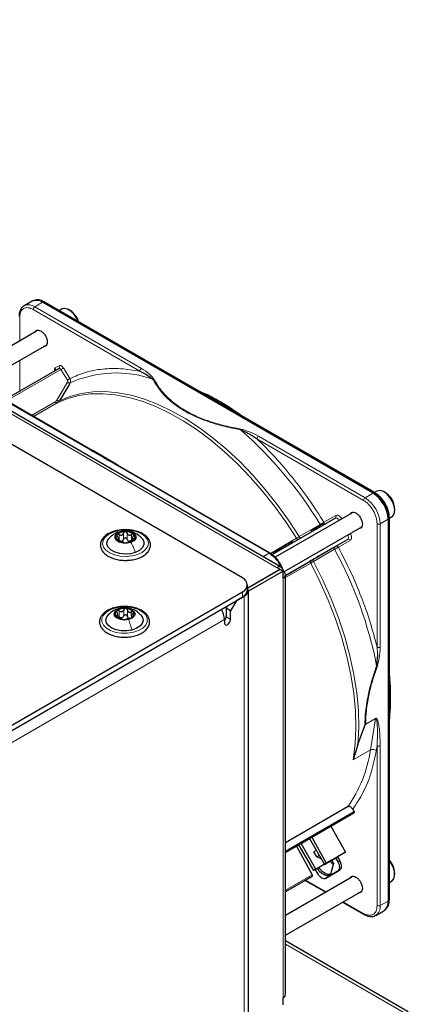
# Paper-space layout 'Blatt2' of a CAD drawing. Header units: millimetres. Extents: x 5 to 418, y 2 to 292.
# Tile 86 of 87: x 308 to 327, y 210 to 257. Entities that reach past the tile are written whole.
import ezdxf

# ---------------------------------------------------------------- set-up
doc = ezdxf.new("R2010")
doc.units = ezdxf.units.MM

psp = doc.layouts.new('Blatt2')

# ---------------------------------------------------------------- linework, layer by layer
at = {"color": 7, "linetype": 'Continuous', "lineweight": 25}
for p, q in [((318.915, 230.506), (273.377, 256.794)), ((320.741, 231.007), (285.244, 251.499)), ((308.997, 243.537), (308.621, 243.319)), ((309.084, 243.577), (309.029, 243.553)), ((325.068, 234.498), (309.497, 243.487)), ((325.146, 234.524), (309.576, 243.513)), ((308.621, 243.319), (308.638, 243.329)), ((310.391, 243.162), (310.287, 243.102)), ((310.797, 243.094), (310.741, 243.127)), ((309.211, 242.134), (305.654, 240.081)), ((306.454, 239.619), (309.687, 241.485)), ((311.833, 236.513), (304.646, 240.662)), ((307.703, 238.897), (310.258, 240.372)), ((310.757, 239.636), (310.305, 238.882)), ((313.036, 235.818), (311.826, 236.517)), ((320.217, 231.673), (313.029, 235.823)), ((325.24, 234.589), (325.136, 234.53)), ((325.646, 234.522), (325.59, 234.555)), ((326.085, 233.697), (326.085, 233.763)), ((320.314, 231.607), (323.285, 233.322)), ((324.06, 233.562), (320.458, 231.482)), ((325.775, 233.274), (325.775, 215.293)), ((325.834, 233.33), (325.827, 233.444)), ((325.836, 233.317), (325.94, 233.377)), ((325.836, 215.348), (325.836, 233.328)), ((320.867, 230.795), (324.536, 232.913)), ((322.265, 232.803), (322.151, 232.737)), ((322.359, 232.857), (322.265, 232.803)), ((322.265, 232.803), (322.295, 232.751)), ((322.462, 232.916), (322.359, 232.857)), ((322.389, 232.805), (322.359, 232.857)), ((322.73, 233.002), (322.7, 233.054)), ((313.075, 232.253), (313.075, 232.357)), ((313.723, 232.374), (313.723, 232.256)), ((322.181, 232.685), (322.151, 232.737)), ((323.312, 231.998), (323.865, 232.317)), ((320.612, 231.848), (320.582, 231.831)), ((320.612, 231.779), (320.582, 231.831)), ((320.641, 231.865), (320.612, 231.848)), ((320.642, 231.796), (320.612, 231.848)), ((320.656, 231.874), (320.64, 231.903)), ((320.691, 231.894), (320.641, 231.865)), ((320.671, 231.813), (320.641, 231.865)), ((320.938, 232.037), (320.691, 231.894)), ((320.721, 231.842), (320.691, 231.894)), ((321.088, 232.123), (320.938, 232.037)), ((320.968, 231.985), (320.938, 232.037)), ((321.159, 232.164), (321.088, 232.123)), ((321.118, 232.071), (321.088, 232.123)), ((321.257, 232.22), (321.159, 232.164)), ((321.189, 232.112), (321.159, 232.164)), ((321.287, 232.168), (321.257, 232.22)), ((322.232, 231.374), (323.224, 231.948)), ((320.339, 231.729), (320.386, 231.649)), ((320.491, 231.709), (320.461, 231.761)), ((319.164, 230.045), (320.668, 230.914)), ((320.682, 230.905), (319.17, 230.032)), ((320.668, 230.914), (320.541, 230.987)), ((320.668, 230.897), (320.668, 230.914)), ((320.682, 230.905), (320.824, 230.824)), ((320.941, 230.629), (322.132, 231.317)), ((320.824, 230.824), (319.19, 229.881)), ((320.824, 230.497), (320.824, 230.824)), ((320.941, 210.9), (320.941, 230.66)), ((319.149, 229.934), (319.149, 230.179)), ((296.301, 216.798), (318.915, 229.852)), ((296.301, 216.553), (318.915, 229.607)), ((318.985, 229.648), (318.632, 229.444)), ((319.19, 182.575), (319.19, 229.934)), ((318.137, 229.077), (318.208, 229.199)), ((318.349, 228.954), (318.137, 229.077)), ((318.137, 229.077), (318.137, 228.668)), ((318.632, 229.444), (318.349, 228.954)), ((313.037, 228.649), (313.037, 228.785)), ((313.677, 228.714), (313.677, 228.629)), ((318.349, 228.546), (318.349, 228.954)), ((318.066, 228.546), (318.066, 228.383)), ((325.273, 226.879), (325.236, 226.369)), ((324.353, 222.669), (324.686, 223.563)), ((324.72, 223.623), (324.707, 223.602)), ((324.353, 222.669), (324.127, 221.939)), ((323.869, 219.722), (320.941, 218.032)), ((323.081, 218.816), (324.167, 219.443)), ((324.169, 219.51), (324.11, 219.62)), ((322.176, 218.293), (323.081, 218.816)), ((323.081, 218.816), (323.769, 217.596)), ((321.456, 217.877), (321.566, 217.941)), ((321.566, 217.941), (321.671, 218.002)), ((322.278, 216.736), (321.566, 217.941)), ((321.671, 218.002), (322.071, 218.233)), ((322.371, 216.789), (321.671, 218.002)), ((322.071, 218.233), (322.176, 218.293)), ((322.071, 218.233), (322.771, 217.02)), ((322.176, 218.293), (322.863, 217.074)), ((320.941, 217.58), (321.456, 217.877)), ((321.456, 217.877), (322.2, 216.526)), ((322.391, 217.678), (322.274, 217.611)), ((322.414, 217.368), (322.274, 217.611)), ((322.863, 217.074), (323.769, 217.596)), ((323.769, 217.596), (323.389, 217.377)), ((323.107, 217.214), (322.278, 216.736)), ((322.993, 217.148), (322.371, 216.789)), ((322.531, 217.436), (322.414, 217.368)), ((322.414, 217.368), (322.614, 217.292)), ((322.771, 217.02), (323.393, 217.379)), ((322.863, 217.074), (322.771, 217.02)), ((323.393, 217.379), (322.993, 217.148)), ((322.993, 217.148), (322.993, 217.148)), ((323.198, 217.062), (323.094, 216.668)), ((323.313, 217.333), (323.107, 217.214)), ((323.107, 217.214), (323.198, 217.062)), ((323.313, 217.333), (323.389, 217.377)), ((323.419, 217.14), (323.313, 217.333)), ((323.389, 217.377), (323.494, 217.183)), ((322.371, 216.789), (322.278, 216.736)), ((322.336, 216.769), (322.454, 216.582)), ((322.845, 216.37), (323.411, 216.697)), ((323.484, 216.739), (322.918, 216.412)), ((323.411, 216.697), (323.484, 216.739)), ((326.085, 216.55), (326.085, 216.615)), ((324.06, 216.415), (320.941, 214.614)), ((322.085, 216.393), (320.941, 215.733)), ((321.865, 216.266), (322.834, 215.707)), ((322.085, 216.393), (322.199, 216.459)), ((322.918, 216.412), (322.845, 216.37)), ((325.836, 216.17), (325.94, 216.229)), ((320.941, 213.69), (324.536, 215.765)), ((323.634, 215.245), (324.642, 214.663)), ((325.192, 214.618), (325.568, 214.836)), ((325.598, 214.855), (325.646, 214.89)), ((324.64, 214.664), (324.642, 214.663)), ((326.728, 210.076), (320.941, 213.417)), ((320.824, 210.41), (320.824, 210.737))]:
    psp.add_line(p, q, dxfattribs=at)
at = {"color": 7, "linetype": 'Continuous', "lineweight": 18}
for p, q in [((320.541, 230.987), (285.044, 251.479)), ((309.121, 243.27), (309.497, 243.487)), ((309.497, 243.487), (309.549, 243.512)), ((309.549, 243.512), (325.12, 234.523)), ((314.077, 240.245), (309.051, 243.147)), ((314.148, 240.368), (309.121, 243.27)), ((308.414, 242.78), (308.414, 241.674)), ((304.596, 240.657), (311.783, 236.508)), ((308.414, 240.75), (308.414, 239.308)), ((310.355, 240.319), (307.798, 238.843)), ((310.093, 240.393), (310.278, 240.5)), ((310.663, 239.821), (310.355, 240.319)), ((310.473, 240.393), (310.781, 239.896)), ((310.165, 238.878), (310.669, 239.719)), ((310.789, 239.689), (310.757, 239.636)), ((308.977, 238.162), (310.092, 238.806)), ((310.305, 238.882), (310.285, 238.848)), ((310.188, 238.752), (309.071, 238.107)), ((324.621, 234.159), (319.594, 237.061)), ((324.692, 234.281), (319.665, 237.183)), ((312.979, 235.818), (320.166, 231.669)), ((325.068, 234.498), (324.692, 234.281)), ((325.12, 234.523), (325.068, 234.498)), ((322.753, 233.13), (323.306, 233.45)), ((325.775, 233.274), (325.399, 233.056)), ((325.822, 233.306), (325.775, 233.274)), ((325.816, 233.421), (325.822, 233.306)), ((325.822, 233.306), (325.822, 215.326)), ((321.587, 232.451), (322.58, 233.025)), ((322.492, 232.864), (322.462, 232.916)), ((322.615, 232.935), (322.585, 232.987)), ((325.257, 227.252), (325.257, 233.056)), ((325.399, 233.056), (325.399, 227.252)), ((313.029, 232.278), (313.029, 232.324)), ((313.048, 232.651), (313.139, 232.667)), ((313.105, 232.259), (313.105, 232.545)), ((313.3, 232.329), (313.3, 232.614)), ((313.475, 232.332), (313.475, 232.617)), ((313.677, 232.269), (313.677, 232.555)), ((313.776, 232.29), (313.776, 232.337)), ((320.226, 231.665), (321.455, 232.374)), ((323.865, 232.317), (320.941, 230.63)), ((323.255, 231.856), (322.262, 231.283)), ((323.986, 232.272), (323.433, 231.952)), ((320.166, 231.669), (319.88, 231.504)), ((320.406, 231.66), (320.377, 231.712)), ((320.507, 231.718), (320.477, 231.77)), ((320.565, 231.752), (320.535, 231.804)), ((322.13, 231.207), (320.941, 230.52)), ((320.824, 210.737), (320.824, 230.497)), ((318.915, 229.607), (318.915, 229.852)), ((318.981, 229.651), (318.985, 229.648)), ((318.985, 229.648), (318.985, 182.289)), ((313.117, 229.064), (313.166, 229.071)), ((312.972, 228.702), (312.972, 228.742)), ((313.107, 228.667), (313.107, 228.953)), ((313.319, 228.718), (313.319, 229.004)), ((313.492, 228.705), (313.492, 228.991)), ((313.675, 228.719), (313.675, 228.911)), ((313.713, 228.661), (313.713, 228.686)), ((318.137, 228.668), (318.349, 228.546)), ((318.066, 228.546), (295.736, 215.655)), ((324.707, 223.602), (325.186, 223.879)), ((324.72, 223.623), (325.187, 223.892)), ((325.186, 223.879), (324.939, 222.408)), ((325.187, 223.892), (325.186, 223.879)), ((325.257, 222.604), (325.22, 222.381)), ((325.257, 215.076), (325.257, 222.604)), ((325.399, 215.076), (325.399, 222.604)), ((324.939, 222.408), (324.127, 221.939)), ((324.169, 219.51), (320.941, 217.646)), ((324.167, 219.443), (320.941, 217.581)), ((323.419, 217.14), (323.494, 217.183)), ((320.941, 215.8), (322.2, 216.526)), ((320.941, 215.733), (322.199, 216.459)), ((321.894, 216.283), (322.863, 215.724)), ((323.663, 215.262), (324.621, 214.709)), ((325.399, 215.076), (325.775, 215.293)), ((325.775, 215.293), (325.822, 215.326)), ((326.485, 210.055), (320.941, 213.255))]:
    psp.add_line(p, q, dxfattribs=at)
at = {"color": 7, "linetype": 'Continuous', "lineweight": 25, "flags": 128}
for points in [[(311.17, 242.592), (311.112, 242.719), (310.985, 242.911), (310.832, 243.064), (310.669, 243.162), (310.514, 243.194), (310.391, 243.162)], [(325.94, 233.377), (325.978, 233.405), (326.057, 233.524), (326.085, 233.693), (326.059, 233.894), (325.983, 234.104), (325.863, 234.301), (325.715, 234.464), (325.552, 234.575), (325.394, 234.621), (325.257, 234.598), (325.24, 234.589)], [(325.836, 233.33), (325.836, 233.33), (325.836, 233.328)], [(313.862, 231.706), (313.633, 231.649), (313.384, 231.63), (313.137, 231.653), (312.911, 231.716), (312.725, 231.812), (312.593, 231.935), (312.526, 232.075), (312.53, 232.219), (312.605, 232.357), (312.645, 232.4)], [(313.66, 232.181), (313.479, 232.142), (313.286, 232.146), (313.11, 232.192), (312.978, 232.274), (312.911, 232.378), (312.917, 232.49), (312.997, 232.591), (313.139, 232.667)], [(313.139, 232.667), (313.32, 232.706), (313.513, 232.702), (313.688, 232.656), (313.82, 232.575), (313.888, 232.47), (313.881, 232.359), (313.801, 232.257), (313.66, 232.181)], [(314.167, 232.387), (314.206, 232.342), (314.272, 232.202), (314.268, 232.058), (314.193, 231.92), (314.055, 231.799), (313.862, 231.706)], [(313.547, 228.544), (313.358, 228.522), (313.169, 228.543), (313.008, 228.605), (312.9, 228.698), (312.862, 228.807), (312.899, 228.916), (313.006, 229.009), (313.166, 229.071)], [(313.166, 229.071), (313.356, 229.093), (313.545, 229.072), (313.706, 229.01), (313.814, 228.917), (313.852, 228.808), (313.815, 228.699), (313.708, 228.606), (313.547, 228.544)], [(313.696, 228.053), (313.453, 228.017), (313.203, 228.022), (312.965, 228.067), (312.759, 228.149), (312.601, 228.261), (312.505, 228.395), (312.477, 228.539), (312.521, 228.681), (312.594, 228.775)], [(314.12, 228.775), (314.209, 228.649), (314.236, 228.505), (314.192, 228.362), (314.081, 228.233), (313.911, 228.127), (313.696, 228.053)], [(318.066, 228.383), (318.077, 228.326), (318.108, 228.291), (318.153, 228.282), (318.208, 228.301), (318.262, 228.345), (318.308, 228.407), (318.338, 228.477), (318.349, 228.546)], [(325.94, 216.229), (325.945, 216.233), (326.038, 216.334), (326.082, 216.49), (326.073, 216.683), (326.011, 216.892), (325.904, 217.096), (325.836, 217.189)], [(323.066, 216.565), (322.984, 216.54), (322.839, 216.567), (322.686, 216.667), (322.548, 216.825), (322.517, 216.874)]]:
    psp.add_lwpolyline(points, dxfattribs=at)
at = {"color": 7, "linetype": 'Continuous', "lineweight": 18, "flags": 128}
for points in [[(310.355, 240.319), (310.344, 240.334), (310.332, 240.348), (310.319, 240.36), (310.306, 240.368), (310.292, 240.374), (310.28, 240.377), (310.268, 240.376), (310.258, 240.372)], [(310.285, 238.848), (310.78, 239.053), (311.306, 239.194), (311.861, 239.27), (312.441, 239.28), (313.042, 239.225), (313.662, 239.106), (314.295, 238.921), (314.938, 238.674), (315.588, 238.364), (316.241, 237.995), (316.892, 237.568), (317.537, 237.086), (318.174, 236.552), (318.797, 235.969), (319.403, 235.34), (319.988, 234.67), (320.55, 233.962), (321.084, 233.221), (321.587, 232.451)], [(321.455, 232.374), (320.953, 233.142), (320.421, 233.881), (319.861, 234.586), (319.277, 235.254), (318.673, 235.881), (318.052, 236.462), (317.418, 236.995), (316.774, 237.475), (316.125, 237.901), (315.475, 238.269), (314.827, 238.577), (314.185, 238.824), (313.554, 239.008), (312.937, 239.128), (312.337, 239.182), (311.759, 239.172), (311.206, 239.096), (310.681, 238.956), (310.188, 238.752)], [(323.474, 233.224), (323.458, 233.246), (323.434, 233.274), (323.408, 233.297), (323.381, 233.314), (323.355, 233.326), (323.329, 233.331), (323.306, 233.33), (323.285, 233.322)], [(312.831, 232.668), (313.088, 232.735), (313.366, 232.762), (313.647, 232.745), (313.91, 232.688), (314.139, 232.593), (314.318, 232.467), (314.433, 232.318), (314.479, 232.158), (314.451, 231.996), (314.351, 231.843), (314.186, 231.711), (313.968, 231.608), (313.711, 231.541), (313.432, 231.515), (313.152, 231.531), (312.888, 231.589), (312.659, 231.684), (312.481, 231.81), (312.365, 231.959), (312.32, 232.119), (312.348, 232.281), (312.448, 232.433), (312.612, 232.565), (312.831, 232.668)], [(323.865, 232.317), (323.882, 232.331), (323.895, 232.351), (323.903, 232.376), (323.906, 232.405), (323.905, 232.437), (323.898, 232.471), (323.886, 232.505), (323.874, 232.531)], [(324.127, 221.939), (324.218, 222.672), (324.254, 223.444), (324.233, 224.25), (324.155, 225.083), (324.022, 225.938), (323.834, 226.809), (323.593, 227.691), (323.3, 228.578), (322.956, 229.464), (322.565, 230.342), (322.13, 231.207)], [(322.262, 231.283), (322.702, 230.409), (323.097, 229.522), (323.443, 228.627), (323.738, 227.732), (323.98, 226.841), (324.168, 225.961), (324.3, 225.098), (324.375, 224.258), (324.393, 223.447), (324.353, 222.669)], [(312.941, 229.097), (313.213, 229.14), (313.495, 229.14), (313.768, 229.098), (314.012, 229.017), (314.212, 228.902), (314.354, 228.762), (314.427, 228.605), (314.428, 228.442), (314.356, 228.284), (314.215, 228.143), (314.016, 228.028), (313.773, 227.946), (313.5, 227.904), (313.218, 227.903), (312.946, 227.945), (312.701, 228.026), (312.502, 228.141), (312.36, 228.282), (312.286, 228.439), (312.286, 228.602), (312.358, 228.759), (312.498, 228.9), (312.697, 229.015), (312.941, 229.097)]]:
    psp.add_lwpolyline(points, dxfattribs=at)
at = {"color": 7, "linetype": 'Continuous', "lineweight": 25}
for centre, radius, start, end in [((309.205, 243.078), 0.503, 54.3824, 114.3071), ((309.253, 243.091), 0.514, 54.844, 109.1737), ((309.563, 243.488), 0.0279, 64.1059, 120.3461), ((310.268, 242.279), 0.972, 17.9984, 57.0027), ((324.24, 233.204), 1.537, 2.6055, 57.3945), ((324.279, 233.221), 1.55, 7.4229, 57.1417), ((325.13, 234.501), 0.0281, 357.4371, 55.9531), ((325.148, 233.728), 0.937, 2.1074, 57.8873), ((313.123, 232.423), 0.173, 134.1863, 231.9102), ((313.365, 232.137), 0.548, 87.8913, 131.4412), ((313.376, 232.746), 0.583, 231.9083, 273.6399), ((313.422, 232.102), 0.583, 51.9083, 93.6399), ((313.433, 232.712), 0.548, 267.8913, 311.4412), ((313.675, 232.425), 0.173, 314.1863, 51.9102), ((313.161, 232.428), 0.199, 281.5369, 297.7956), ((313.616, 232.449), 0.213, 244.9839, 260.5643), ((320.651, 230.852), 0.175, 350.786, 129.2033), ((318.791, 230.179), 0.349, 290.7834, 69.2166), ((320.762, 230.66), 0.175, 290.7834, 69.2166), ((318.88, 229.932), 0.302, 290.3079, 27.3737), ((318.749, 229.974), 0.402, 294.3747, 354.3052), ((313.347, 228.435), 0.634, 83.846, 123.2267), ((313.412, 228.575), 0.49, 42.6923, 89.7353), ((313.087, 228.81), 0.178, 119.6383, 215.1305), ((313.301, 229.04), 0.49, 222.6923, 269.7353), ((313.177, 228.862), 0.232, 276.183, 290.8897), ((313.367, 229.18), 0.634, 263.846, 303.2267), ((313.626, 228.775), 0.178, 237.4296, 254.998), ((313.626, 228.805), 0.178, 299.6383, 35.1305), ((317.045, 228.508), 1.021, 2.1236, 30.9778), ((317.827, 228.684), 0.311, 320.4485, 357.1401), ((325.118, 216.566), 0.968, 2.9061, 42.0997), ((325.299, 215.233), 0.48, 304.0564, 7.2558), ((325.31, 215.28), 0.514, 310.8243, 5.1593), ((325.808, 215.35), 0.0279, 299.6454, 355.8931), ((320.741, 210.92), 0.201, 294.3747, 354.3052)]:
    psp.add_arc(centre, radius, start, end, dxfattribs=at)
at = {"color": 7, "linetype": 'Continuous', "lineweight": 18}
for centre, radius, start, end in [((308.826, 242.853), 0.511, 54.6299, 111.5164), ((309.204, 243.14), 0.154, 122.6055, 177.3945), ((310.017, 240.34), 0.0926, 307.8335, 35.0766), ((310.203, 240.446), 0.0922, 306.3512, 35.1851), ((309.432, 241.918), 1.846, 299.9888, 304.3156), ((314.231, 240.238), 0.154, 122.6055, 177.3945), ((312.964, 234.888), 5.271, 70.957, 114.3749), ((306.102, 222.942), 19.319, 31.4621, 48.8282), ((319.748, 237.054), 0.154, 122.6055, 177.3945), ((324.775, 234.152), 0.154, 122.6055, 177.3945), ((323.864, 232.987), 1.537, 2.6055, 57.3945), ((325.134, 234.499), 0.0279, 64.1059, 120.3461), ((323.23, 233.396), 0.0922, 306.3512, 35.1851), ((325.808, 233.33), 0.0279, 299.6454, 355.8931), ((325.328, 233.193), 0.154, 242.6097, 297.3903), ((323.902, 232.233), 0.0922, 24.8163, 113.6431), ((306.282, 222.626), 19.32, 11.1727, 28.5377), ((318.827, 223.287), 6.175, 324.7369, 351.8127), ((325.058, 222.166), 0.269, 52.8719, 116.0918), ((324.672, 214.704), 0.0509, 174.5815, 232.0182), ((324.912, 215.022), 0.49, 303.8713, 6.4024), ((325.328, 215.213), 0.154, 242.6097, 297.3903)]:
    psp.add_arc(centre, radius, start, end, dxfattribs=at)
at = {"color": 7, "linetype": 'Continuous', "lineweight": 25}
for points, knots in [([(308.644, 243.325), (308.614, 243.31), (308.54, 243.272), (308.457, 243.161), (308.403, 243.015), (308.382, 242.898), (308.387, 242.83), (308.387, 242.82)], [0, 0, 0, 0, 0.178353, 0.449155, 0.712576, 0.95398, 1, 1, 1, 1]), ([(309.136, 242.091), (309.154, 242.117), (309.191, 242.172), (309.292, 242.191), (309.372, 242.156), (309.411, 242.139)], [0, 0, 0, 0, 0.314168, 0.657084, 1, 1, 1, 1]), ([(309.411, 242.139), (309.451, 242.111), (309.531, 242.054), (309.632, 241.915), (309.699, 241.76), (309.723, 241.607), (309.699, 241.485), (309.635, 241.405), (309.568, 241.4), (309.536, 241.398)], [0, 0, 0, 0, 0.1445731, 0.2891463, 0.4337194, 0.5782925, 0.7228657, 0.8674388, 1, 1, 1, 1]), ([(310.083, 240.275), (310.083, 240.275), (310.083, 240.274), (310.077, 240.267), (310.074, 240.266), (310.073, 240.266)], [0, 0, 0, 0, 0.337931, 0.908636, 1, 1, 1, 1]), ([(314.077, 240.245), (314.202, 240.185), (314.431, 240.075), (314.605, 239.934), (314.684, 239.871)], [0, 0, 0, 0, 0.546487, 1, 1, 1, 1]), ([(318.807, 238.183), (318.621, 238.313), (318.235, 238.583), (317.643, 238.926), (317.191, 239.166), (316.942, 239.268), (316.895, 239.287)], [0, 0, 0, 0, 0.292559, 0.608996, 0.925533, 1, 1, 1, 1]), ([(310.188, 238.752), (310.206, 238.764), (310.245, 238.79), (310.271, 238.829), (310.285, 238.848)], [0, 0, 0, 0, 0.495823, 1, 1, 1, 1]), ([(318.819, 237.484), (318.858, 237.469), (318.936, 237.441), (319.06, 237.382), (319.188, 237.313), (319.312, 237.242), (319.447, 237.16), (319.537, 237.099), (319.594, 237.061)], [0, 0, 0, 0, 0.131707, 0.266427, 0.45503, 0.620819, 0.756483, 1, 1, 1, 1]), ([(325.635, 234.009), (325.59, 234.081), (325.526, 234.181), (325.416, 234.308), (325.319, 234.403), (325.223, 234.48), (325.164, 234.511), (325.146, 234.521)], [0, 0, 0, 0, 0.332055, 0.465031, 0.682019, 0.901125, 1, 1, 1, 1]), ([(325.158, 234.497), (325.242, 234.438), (325.369, 234.349), (325.523, 234.165), (325.629, 234.006), (325.714, 233.834), (325.785, 233.645), (325.797, 233.524), (325.803, 233.457)], [0, 0, 0, 0, 0.2605131, 0.4007519, 0.5439668, 0.6871816, 0.8274204, 1, 1, 1, 1]), ([(325.827, 233.444), (325.827, 233.454), (325.825, 233.511), (325.799, 233.615), (325.756, 233.758), (325.701, 233.889), (325.654, 233.974), (325.635, 234.009)], [0, 0, 0, 0, 0.057456, 0.318799, 0.541248, 0.806265, 1, 1, 1, 1]), ([(323.985, 233.518), (324.003, 233.545), (324.04, 233.6), (324.142, 233.619), (324.221, 233.584), (324.26, 233.567)], [0, 0, 0, 0, 0.314168, 0.657084, 1, 1, 1, 1]), ([(324.26, 233.567), (324.3, 233.538), (324.38, 233.482), (324.481, 233.342), (324.549, 233.187), (324.572, 233.035), (324.548, 232.912), (324.484, 232.832), (324.417, 232.828), (324.385, 232.826)], [0, 0, 0, 0, 0.144573, 0.289146, 0.433719, 0.578293, 0.722866, 0.867439, 1, 1, 1, 1]), ([(313.5, 231.337), (313.582, 231.344), (313.755, 231.358), (314, 231.425), (314.223, 231.525), (314.402, 231.658), (314.527, 231.817), (314.587, 231.993), (314.576, 232.171), (314.503, 232.334), (314.375, 232.479), (314.197, 232.602), (313.973, 232.698), (313.718, 232.76), (313.446, 232.786), (313.173, 232.772), (312.96, 232.737), (312.854, 232.697), (312.825, 232.685)], [0, 0, 0, 0, 0.060019, 0.126308, 0.192969, 0.260153, 0.327478, 0.393155, 0.45581, 0.517158, 0.579544, 0.644327, 0.710475, 0.776735, 0.842847, 0.908917, 0.975106, 1, 1, 1, 1]), ([(322.585, 232.987), (322.565, 232.976), (322.528, 232.954), (322.484, 232.929), (322.462, 232.916)], [0, 0, 0, 0, 0.520139, 1, 1, 1, 1]), ([(322.7, 233.054), (322.699, 233.053), (322.697, 233.052), (322.673, 233.038), (322.636, 233.017), (322.603, 232.997), (322.585, 232.987)], [0, 0, 0, 0, 0.2389, 0.474476, 0.723416, 1, 1, 1, 1]), ([(312.825, 232.685), (312.775, 232.669), (312.643, 232.625), (312.471, 232.518), (312.32, 232.371), (312.23, 232.201), (312.209, 232.021), (312.256, 231.851), (312.335, 231.732), (312.397, 231.671), (312.413, 231.655)], [0, 0, 0, 0, 0.092156, 0.240541, 0.390001, 0.537835, 0.679671, 0.816266, 0.952757, 1, 1, 1, 1]), ([(313.047, 232.655), (313.016, 232.643), (312.95, 232.617), (312.846, 232.56), (312.737, 232.486), (312.671, 232.424), (312.637, 232.392)], [0, 0, 0, 0, 0.215439, 0.451477, 0.711857, 1, 1, 1, 1]), ([(313.003, 232.547), (312.999, 232.541), (312.991, 232.529), (312.992, 232.504), (313.003, 232.479), (313.016, 232.464), (313.022, 232.456)], [0, 0, 0, 0, 0.2498571, 0.4994664, 0.7490114, 1, 1, 1, 1]), ([(313.105, 232.545), (313.096, 232.55), (313.077, 232.559), (313.048, 232.564), (313.021, 232.561), (313.009, 232.552), (313.003, 232.547)], [0, 0, 0, 0, 0.249807, 0.500055, 0.750309, 1, 1, 1, 1]), ([(313.029, 232.324), (313.023, 232.323), (313.011, 232.322), (313.003, 232.315), (313.003, 232.303), (313.012, 232.293), (313.017, 232.287)], [0, 0, 0, 0, 0.249852, 0.499902, 0.750115, 1, 1, 1, 1]), ([(313.017, 232.287), (313.023, 232.282), (313.036, 232.272), (313.064, 232.257), (313.094, 232.245), (313.112, 232.24), (313.122, 232.238)], [0, 0, 0, 0, 0.249991, 0.499611, 0.749127, 1, 1, 1, 1]), ([(313.029, 232.324), (313.042, 232.325), (313.062, 232.326), (313.074, 232.341), (313.077, 232.358), (313.072, 232.38), (313.057, 232.413), (313.036, 232.439), (313.022, 232.456)], [0, 0, 0, 0, 0.249201, 0.374338, 0.498932, 0.624008, 0.74976, 1, 1, 1, 1]), ([(314.163, 232.384), (314.144, 232.404), (314.079, 232.479), (313.938, 232.573), (313.748, 232.664), (313.538, 232.715), (313.31, 232.721), (313.144, 232.688), (313.058, 232.659), (313.047, 232.655)], [0, 0, 0, 0, 0.068076, 0.243215, 0.413871, 0.586454, 0.774865, 0.971864, 1, 1, 1, 1]), ([(313.105, 232.545), (313.125, 232.535), (313.156, 232.52), (313.198, 232.517), (313.229, 232.522), (313.256, 232.537), (313.285, 232.566), (313.294, 232.595), (313.3, 232.614)], [0, 0, 0, 0, 0.249168, 0.374303, 0.498903, 0.623987, 0.749746, 1, 1, 1, 1]), ([(313.3, 232.329), (313.296, 232.313), (313.288, 232.283), (313.265, 232.262), (313.254, 232.251)], [0, 0, 0, 0, 0.50155, 1, 1, 1, 1]), ([(313.385, 232.684), (313.375, 232.683), (313.354, 232.68), (313.328, 232.664), (313.308, 232.642), (313.303, 232.623), (313.3, 232.614)], [0, 0, 0, 0, 0.250033, 0.4996315, 0.7492277, 1, 1, 1, 1]), ([(313.3, 232.329), (313.303, 232.338), (313.308, 232.356), (313.327, 232.378), (313.354, 232.394), (313.385, 232.4), (313.417, 232.395), (313.444, 232.38), (313.465, 232.359), (313.472, 232.341), (313.475, 232.332)], [0, 0, 0, 0, 0.1251933, 0.2494385, 0.3742794, 0.4990244, 0.6238686, 0.7493688, 0.8744304, 1, 1, 1, 1]), ([(313.475, 232.617), (313.472, 232.626), (313.465, 232.644), (313.445, 232.666), (313.417, 232.681), (313.396, 232.683), (313.385, 232.684)], [0, 0, 0, 0, 0.249815, 0.499908, 0.75012, 1, 1, 1, 1]), ([(313.475, 232.617), (313.482, 232.598), (313.493, 232.57), (313.524, 232.542), (313.552, 232.528), (313.583, 232.524), (313.627, 232.528), (313.657, 232.544), (313.677, 232.555)], [0, 0, 0, 0, 0.2491995, 0.3743362, 0.4989302, 0.6240074, 0.7497593, 1, 1, 1, 1]), ([(313.527, 232.256), (313.515, 232.266), (313.49, 232.287), (313.48, 232.317), (313.475, 232.332)], [0, 0, 0, 0, 0.498457, 1, 1, 1, 1]), ([(313.782, 232.561), (313.775, 232.565), (313.762, 232.574), (313.734, 232.576), (313.705, 232.57), (313.686, 232.56), (313.677, 232.555)], [0, 0, 0, 0, 0.249991, 0.499611, 0.749127, 1, 1, 1, 1]), ([(313.677, 232.269), (313.686, 232.274), (313.701, 232.283), (313.717, 232.286), (313.723, 232.287)], [0, 0, 0, 0, 0.61582, 1, 1, 1, 1]), ([(313.693, 232.248), (313.703, 232.251), (313.721, 232.256), (313.751, 232.269), (313.778, 232.285), (313.79, 232.296), (313.796, 232.301)], [0, 0, 0, 0, 0.249807, 0.500055, 0.750309, 1, 1, 1, 1]), ([(313.769, 232.469), (313.756, 232.452), (313.737, 232.426), (313.725, 232.392), (313.722, 232.37), (313.727, 232.353), (313.741, 232.338), (313.762, 232.337), (313.776, 232.337)], [0, 0, 0, 0, 0.249201, 0.374338, 0.498932, 0.624008, 0.74976, 1, 1, 1, 1]), ([(313.769, 232.469), (313.775, 232.477), (313.787, 232.493), (313.796, 232.519), (313.796, 232.543), (313.787, 232.555), (313.782, 232.561)], [0, 0, 0, 0, 0.249852, 0.499902, 0.750115, 1, 1, 1, 1]), ([(313.796, 232.301), (313.8, 232.307), (313.808, 232.317), (313.806, 232.329), (313.796, 232.336), (313.783, 232.337), (313.776, 232.337)], [0, 0, 0, 0, 0.249857, 0.499466, 0.749011, 1, 1, 1, 1]), ([(313.2, 232.232), (313.184, 232.233), (313.151, 232.235), (313.121, 232.251), (313.105, 232.259)], [0, 0, 0, 0, 0.498459, 1, 1, 1, 1]), ([(313.323, 232.175), (313.316, 232.178), (313.305, 232.182), (313.274, 232.191), (313.247, 232.2), (313.215, 232.21), (313.172, 232.224), (313.142, 232.232), (313.122, 232.238)], [0, 0, 0, 0, 0.2491995, 0.3743362, 0.4989302, 0.6240074, 0.7497593, 1, 1, 1, 1]), ([(313.323, 232.175), (313.327, 232.174), (313.333, 232.171), (313.354, 232.167), (313.381, 232.165), (313.403, 232.165), (313.413, 232.165)], [0, 0, 0, 0, 0.249815, 0.499908, 0.75012, 1, 1, 1, 1]), ([(313.413, 232.165), (313.424, 232.165), (313.445, 232.166), (313.471, 232.169), (313.49, 232.174), (313.496, 232.177), (313.498, 232.178)], [0, 0, 0, 0, 0.250033, 0.499632, 0.749228, 1, 1, 1, 1]), ([(313.693, 232.248), (313.673, 232.241), (313.643, 232.232), (313.6, 232.217), (313.569, 232.206), (313.543, 232.196), (313.514, 232.186), (313.505, 232.181), (313.498, 232.178)], [0, 0, 0, 0, 0.249168, 0.374303, 0.498903, 0.623987, 0.749746, 1, 1, 1, 1]), ([(313.677, 232.269), (313.662, 232.26), (313.631, 232.243), (313.598, 232.24), (313.582, 232.239)], [0, 0, 0, 0, 0.501552, 1, 1, 1, 1]), ([(320.61, 231.847), (320.598, 231.84), (320.575, 231.827), (320.548, 231.811), (320.535, 231.804)], [0, 0, 0, 0, 0.530715, 1, 1, 1, 1]), ([(323.224, 231.948), (323.233, 231.952), (323.249, 231.962), (323.274, 231.976), (323.296, 231.989), (323.307, 231.995), (323.312, 231.998)], [0, 0, 0, 0, 0.248974, 0.501635, 0.750749, 1, 1, 1, 1]), ([(312.413, 231.655), (312.442, 231.631), (312.524, 231.56), (312.697, 231.465), (312.937, 231.382), (313.201, 231.339), (313.394, 231.325), (313.492, 231.337), (313.5, 231.337)], [0, 0, 0, 0, 0.115799, 0.331325, 0.54796, 0.764224, 0.980104, 1, 1, 1, 1]), ([(320.703, 231.162), (320.657, 231.234), (320.594, 231.334), (320.483, 231.461), (320.385, 231.556), (320.29, 231.632), (320.232, 231.662), (320.216, 231.671)], [0, 0, 0, 0, 0.335682, 0.470248, 0.690009, 0.912205, 1, 1, 1, 1]), ([(320.377, 231.712), (320.369, 231.708), (320.359, 231.702), (320.355, 231.7), (320.357, 231.701), (320.358, 231.701)], [0, 0, 0, 0, 0.511036, 0.753379, 1, 1, 1, 1]), ([(320.475, 231.769), (320.465, 231.764), (320.447, 231.753), (320.419, 231.737), (320.395, 231.723), (320.383, 231.716), (320.377, 231.712)], [0, 0, 0, 0, 0.257013, 0.493304, 0.733189, 1, 1, 1, 1]), ([(320.477, 231.77), (320.471, 231.767), (320.463, 231.762), (320.46, 231.76), (320.46, 231.761), (320.461, 231.761)], [0, 0, 0, 0, 0.520179, 0.7607323, 1, 1, 1, 1]), ([(320.535, 231.804), (320.529, 231.801), (320.518, 231.794), (320.502, 231.785), (320.488, 231.776), (320.481, 231.772), (320.477, 231.77)], [0, 0, 0, 0, 0.255127, 0.498018, 0.74194, 1, 1, 1, 1]), ([(322.132, 231.317), (322.148, 231.326), (322.179, 231.344), (322.214, 231.364), (322.232, 231.374)], [0, 0, 0, 0, 0.5, 1, 1, 1, 1]), ([(320.856, 230.799), (320.845, 230.837), (320.818, 230.927), (320.765, 231.05), (320.72, 231.131), (320.703, 231.162)], [0, 0, 0, 0, 0.306465, 0.735008, 1, 1, 1, 1]), ([(312.943, 229.114), (312.893, 229.103), (312.757, 229.074), (312.564, 228.987), (312.376, 228.86), (312.248, 228.709), (312.177, 228.542), (312.172, 228.369), (312.217, 228.234), (312.265, 228.163), (312.279, 228.142)], [0, 0, 0, 0, 0.085561, 0.233747, 0.383071, 0.533028, 0.665282, 0.805908, 0.942729, 1, 1, 1, 1]), ([(313.115, 229.071), (313.073, 229.059), (312.983, 229.034), (312.793, 228.947), (312.672, 228.842), (312.589, 228.77)], [0, 0, 0, 0, 0.226332, 0.473835, 1, 1, 1, 1]), ([(313.278, 227.72), (313.358, 227.719), (313.529, 227.716), (313.785, 227.758), (314.03, 227.835), (314.24, 227.946), (314.404, 228.087), (314.51, 228.253), (314.548, 228.431), (314.517, 228.606), (314.427, 228.763), (314.284, 228.902), (314.09, 229.018), (313.856, 229.104), (313.594, 229.156), (313.32, 229.168), (313.097, 229.154), (312.979, 229.123), (312.943, 229.114)], [0, 0, 0, 0, 0.0576769, 0.1237961, 0.1901441, 0.256923, 0.3242225, 0.3912476, 0.4559902, 0.517933, 0.5792528, 0.6423356, 0.7076591, 0.7739223, 0.8401036, 0.9061534, 0.9722131, 1, 1, 1, 1]), ([(314.113, 228.777), (314.071, 228.818), (313.978, 228.907), (313.805, 229.005), (313.606, 229.077), (313.386, 229.107), (313.219, 229.095), (313.127, 229.074), (313.113, 229.071)], [0, 0, 0, 0, 0.160005, 0.352394, 0.542596, 0.741032, 0.960297, 1, 1, 1, 1]), ([(313.414, 229.065), (313.404, 229.065), (313.383, 229.064), (313.354, 229.051), (313.331, 229.03), (313.323, 229.013), (313.319, 229.004)], [0, 0, 0, 0, 0.250033, 0.499632, 0.749228, 1, 1, 1, 1]), ([(313.492, 228.991), (313.491, 229), (313.487, 229.019), (313.47, 229.042), (313.445, 229.06), (313.425, 229.063), (313.414, 229.065)], [0, 0, 0, 0, 0.249815, 0.499908, 0.75012, 1, 1, 1, 1]), ([(312.972, 228.742), (312.965, 228.742), (312.95, 228.742), (312.937, 228.736), (312.932, 228.724), (312.938, 228.713), (312.942, 228.707)], [0, 0, 0, 0, 0.249852, 0.499902, 0.750115, 1, 1, 1, 1]), ([(312.942, 228.707), (312.947, 228.702), (312.957, 228.69), (312.982, 228.673), (313.011, 228.659), (313.03, 228.652), (313.039, 228.648)], [0, 0, 0, 0, 0.249991, 0.499611, 0.749127, 1, 1, 1, 1]), ([(312.972, 228.742), (312.987, 228.741), (313.01, 228.741), (313.028, 228.755), (313.037, 228.771), (313.037, 228.793), (313.029, 228.828), (313.012, 228.855), (313.001, 228.873)], [0, 0, 0, 0, 0.249201, 0.374338, 0.498932, 0.624008, 0.74976, 1, 1, 1, 1]), ([(312.999, 228.965), (312.994, 228.959), (312.983, 228.948), (312.979, 228.924), (312.985, 228.898), (312.996, 228.881), (313.001, 228.873)], [0, 0, 0, 0, 0.2498571, 0.4994664, 0.7490114, 1, 1, 1, 1]), ([(313.107, 228.953), (313.098, 228.959), (313.08, 228.97), (313.05, 228.978), (313.021, 228.977), (313.006, 228.969), (312.999, 228.965)], [0, 0, 0, 0, 0.249807, 0.500055, 0.750309, 1, 1, 1, 1]), ([(313.221, 228.568), (313.217, 228.571), (313.211, 228.577), (313.185, 228.588), (313.161, 228.599), (313.132, 228.612), (313.09, 228.63), (313.06, 228.641), (313.039, 228.648)], [0, 0, 0, 0, 0.249199, 0.374336, 0.49893, 0.624007, 0.749759, 1, 1, 1, 1]), ([(313.107, 228.953), (313.127, 228.941), (313.156, 228.924), (313.2, 228.917), (313.232, 228.919), (313.262, 228.931), (313.296, 228.957), (313.31, 228.985), (313.319, 229.004)], [0, 0, 0, 0, 0.249168, 0.374303, 0.498903, 0.623987, 0.749746, 1, 1, 1, 1]), ([(313.202, 228.632), (313.185, 228.634), (313.151, 228.639), (313.122, 228.658), (313.107, 228.667)], [0, 0, 0, 0, 0.4984586, 1, 1, 1, 1]), ([(313.319, 228.718), (313.312, 228.704), (313.299, 228.674), (313.273, 228.655), (313.26, 228.646)], [0, 0, 0, 0, 0.50155, 1, 1, 1, 1]), ([(313.319, 228.718), (313.323, 228.727), (313.331, 228.744), (313.354, 228.765), (313.382, 228.778), (313.414, 228.781), (313.445, 228.773), (313.47, 228.756), (313.487, 228.733), (313.491, 228.715), (313.492, 228.705)], [0, 0, 0, 0, 0.125193, 0.249438, 0.374279, 0.499024, 0.623869, 0.749369, 0.87443, 1, 1, 1, 1]), ([(313.606, 228.606), (313.587, 228.602), (313.558, 228.595), (313.514, 228.583), (313.481, 228.575), (313.452, 228.568), (313.418, 228.561), (313.404, 228.558), (313.395, 228.555)], [0, 0, 0, 0, 0.249168, 0.374303, 0.498903, 0.623987, 0.749746, 1, 1, 1, 1]), ([(313.492, 228.991), (313.497, 228.971), (313.503, 228.942), (313.528, 228.912), (313.553, 228.895), (313.582, 228.888), (313.623, 228.889), (313.654, 228.902), (313.675, 228.911)], [0, 0, 0, 0, 0.249199, 0.374336, 0.49893, 0.624007, 0.749759, 1, 1, 1, 1]), ([(313.531, 228.626), (313.521, 228.637), (313.501, 228.659), (313.495, 228.69), (313.492, 228.705)], [0, 0, 0, 0, 0.498457, 1, 1, 1, 1]), ([(313.606, 228.606), (313.615, 228.608), (313.633, 228.612), (313.663, 228.622), (313.693, 228.635), (313.707, 228.645), (313.715, 228.65)], [0, 0, 0, 0, 0.249807, 0.500055, 0.750309, 1, 1, 1, 1]), ([(313.772, 228.907), (313.767, 228.912), (313.757, 228.922), (313.732, 228.927), (313.703, 228.923), (313.684, 228.915), (313.675, 228.911)], [0, 0, 0, 0, 0.249991, 0.499611, 0.749127, 1, 1, 1, 1]), ([(313.742, 228.817), (313.727, 228.802), (313.704, 228.778), (313.685, 228.745), (313.677, 228.724), (313.677, 228.707), (313.684, 228.691), (313.701, 228.688), (313.713, 228.686)], [0, 0, 0, 0, 0.249201, 0.3743378, 0.4989316, 0.6240084, 0.74976, 1, 1, 1, 1]), ([(313.715, 228.65), (313.72, 228.655), (313.731, 228.664), (313.734, 228.676), (313.729, 228.684), (313.718, 228.686), (313.713, 228.686)], [0, 0, 0, 0, 0.249857, 0.499466, 0.749011, 1, 1, 1, 1]), ([(313.742, 228.817), (313.749, 228.825), (313.763, 228.84), (313.777, 228.864), (313.781, 228.889), (313.775, 228.901), (313.772, 228.907)], [0, 0, 0, 0, 0.249852, 0.499902, 0.750115, 1, 1, 1, 1]), ([(312.279, 228.142), (312.301, 228.114), (312.365, 228.035), (312.511, 227.923), (312.724, 227.819), (312.973, 227.751), (313.164, 227.718), (313.266, 227.72), (313.278, 227.72)], [0, 0, 0, 0, 0.1161963, 0.3273485, 0.5418989, 0.7575876, 0.9727998, 1, 1, 1, 1]), ([(313.221, 228.568), (313.223, 228.566), (313.227, 228.563), (313.244, 228.558), (313.268, 228.553), (313.289, 228.551), (313.299, 228.55)], [0, 0, 0, 0, 0.249815, 0.499908, 0.75012, 1, 1, 1, 1]), ([(313.299, 228.55), (313.31, 228.549), (313.331, 228.548), (313.36, 228.549), (313.382, 228.552), (313.391, 228.554), (313.395, 228.555)], [0, 0, 0, 0, 0.250033, 0.499632, 0.749228, 1, 1, 1, 1]), ([(325.836, 223.778), (325.856, 223.978), (325.896, 224.4), (325.898, 225.078), (325.879, 225.613), (325.843, 225.922), (325.836, 225.983)], [0, 0, 0, 0, 0.288167, 0.604731, 0.921312, 1, 1, 1, 1]), ([(324.686, 223.563), (324.689, 223.57), (324.695, 223.584), (324.703, 223.597), (324.707, 223.602)], [0, 0, 0, 0, 0.571552, 1, 1, 1, 1]), ([(324.11, 219.62), (324.094, 219.644), (324.063, 219.69), (323.997, 219.732), (323.928, 219.746), (323.889, 219.73), (323.869, 219.722)], [0, 0, 0, 0, 0.267471, 0.517881, 0.763339, 1, 1, 1, 1]), ([(323.052, 217.182), (323.061, 217.165), (323.094, 217.097), (323.146, 217.047), (323.185, 217.01)], [0, 0, 0, 0, 0.2630016, 1, 1, 1, 1]), ([(323.411, 216.697), (323.424, 216.706), (323.45, 216.725), (323.482, 216.78), (323.5, 216.868), (323.486, 216.974), (323.456, 217.067), (323.432, 217.115), (323.419, 217.14)], [0, 0, 0, 0, 0.1352763, 0.2690534, 0.499996, 0.7309404, 0.8646447, 1, 1, 1, 1]), ([(322.714, 216.55), (322.683, 216.57), (322.622, 216.609), (322.537, 216.696), (322.475, 216.771), (322.448, 216.819), (322.442, 216.831)], [0, 0, 0, 0, 0.302999, 0.606945, 0.908508, 1, 1, 1, 1]), ([(322.454, 216.582), (322.469, 216.559), (322.5, 216.514), (322.566, 216.443), (322.652, 216.379), (322.738, 216.351), (322.802, 216.351), (322.831, 216.364), (322.845, 216.37)], [0, 0, 0, 0, 0.1352781, 0.2690563, 0.5000007, 0.7309433, 0.8646465, 1, 1, 1, 1]), ([(323.094, 216.668), (323.079, 216.63), (323.05, 216.554), (322.958, 216.499), (322.843, 216.491), (322.757, 216.53), (322.714, 216.55)], [0, 0, 0, 0, 0.250261, 0.499984, 0.749713, 1, 1, 1, 1]), ([(323.985, 216.371), (324.003, 216.398), (324.04, 216.453), (324.142, 216.472), (324.221, 216.437), (324.26, 216.419)], [0, 0, 0, 0, 0.314168, 0.657084, 1, 1, 1, 1]), ([(324.26, 216.419), (324.3, 216.391), (324.38, 216.335), (324.481, 216.195), (324.549, 216.04), (324.572, 215.888), (324.548, 215.765), (324.484, 215.685), (324.417, 215.68), (324.385, 215.678)], [0, 0, 0, 0, 0.144573, 0.289146, 0.433719, 0.578293, 0.722866, 0.867439, 1, 1, 1, 1]), ([(324.642, 214.666), (324.669, 214.65), (324.74, 214.609), (324.859, 214.571), (324.995, 214.558), (325.108, 214.572), (325.163, 214.608), (325.181, 214.62)], [0, 0, 0, 0, 0.143792, 0.380812, 0.625008, 0.880873, 1, 1, 1, 1])]:
    psp.add_open_spline(points, degree=3, knots=knots, dxfattribs=at)
at = {"color": 7, "linetype": 'Continuous', "lineweight": 18}
for points, knots in [([(309.051, 243.147), (308.97, 243.184), (308.847, 243.24), (308.699, 243.234), (308.597, 243.198), (308.515, 243.127), (308.436, 243.002), (308.423, 242.867), (308.414, 242.78)], [0, 0, 0, 0, 0.239457, 0.368361, 0.5, 0.631639, 0.760543, 1, 1, 1, 1]), ([(310.057, 240.271), (310.055, 240.283), (310.048, 240.318), (310.06, 240.364), (310.083, 240.383), (310.093, 240.393)], [0, 0, 0, 0, 0.205862, 0.617587, 1, 1, 1, 1]), ([(310.278, 240.5), (310.292, 240.504), (310.32, 240.514), (310.375, 240.496), (310.43, 240.454), (310.459, 240.413), (310.473, 240.393)], [0, 0, 0, 0, 0.240773, 0.5, 0.759227, 1, 1, 1, 1]), ([(310.781, 239.896), (311.022, 240.001), (311.505, 240.213), (312.315, 240.36), (313.17, 240.39), (313.776, 240.293), (314.077, 240.245)], [0, 0, 0, 0, 0.249257, 0.5, 0.750743, 1, 1, 1, 1]), ([(314.728, 239.888), (314.67, 239.959), (314.524, 240.137), (314.289, 240.281), (314.148, 240.368)], [0, 0, 0, 0, 0.39819, 1, 1, 1, 1]), ([(310.669, 239.719), (310.672, 239.727), (310.68, 239.741), (310.681, 239.768), (310.676, 239.796), (310.667, 239.813), (310.663, 239.821)], [0, 0, 0, 0, 0.247321, 0.497654, 0.748719, 1, 1, 1, 1]), ([(310.789, 239.689), (310.795, 239.702), (310.809, 239.729), (310.815, 239.78), (310.809, 239.838), (310.79, 239.876), (310.781, 239.896)], [0, 0, 0, 0, 0.216924, 0.455917, 0.716953, 1, 1, 1, 1]), ([(314.684, 239.871), (314.691, 239.874), (314.705, 239.882), (314.72, 239.886), (314.728, 239.888)], [0, 0, 0, 0, 0.483164, 1, 1, 1, 1]), ([(314.684, 239.871), (314.777, 239.714), (314.954, 239.416), (315.313, 239.011), (315.721, 238.66), (316.189, 238.353), (316.722, 238.083), (317.331, 237.847), (318.032, 237.64), (318.548, 237.538), (318.819, 237.484)], [0, 0, 0, 0, 0.141038, 0.268348, 0.385526, 0.500284, 0.615098, 0.732344, 0.859336, 1, 1, 1, 1]), ([(318.833, 237.518), (318.586, 237.566), (318.106, 237.659), (317.423, 237.852), (316.79, 238.089), (316.214, 238.376), (315.717, 238.708), (315.307, 239.073), (314.972, 239.468), (314.811, 239.745), (314.728, 239.888)], [0, 0, 0, 0, 0.1285805, 0.2500872, 0.3751101, 0.5000007, 0.6248916, 0.7499142, 0.8714095, 1, 1, 1, 1]), ([(318.819, 237.484), (318.822, 237.49), (318.826, 237.504), (318.831, 237.513), (318.833, 237.518)], [0, 0, 0, 0, 0.4999988, 1, 1, 1, 1]), ([(319.665, 237.183), (319.515, 237.264), (319.265, 237.4), (318.956, 237.484), (318.833, 237.518)], [0, 0, 0, 0, 0.600655, 1, 1, 1, 1]), ([(319.594, 237.061), (319.882, 236.775), (320.458, 236.202), (321.275, 235.24), (322.052, 234.219), (322.519, 233.493), (322.753, 233.13)], [0, 0, 0, 0, 0.2493274, 0.5, 0.7506726, 1, 1, 1, 1]), ([(311.783, 236.508), (311.792, 236.512), (311.81, 236.52), (311.828, 236.519), (311.833, 236.513), (311.833, 236.513)], [0, 0, 0, 0, 0.4996152, 0.9992304, 1, 1, 1, 1]), ([(311.783, 236.508), (311.914, 236.433), (312.114, 236.318), (312.382, 236.163), (312.65, 236.009), (312.849, 235.893), (312.979, 235.818)], [0, 0, 0, 0, 0.327983, 0.500008, 0.672268, 1, 1, 1, 1]), ([(313.029, 235.823), (313.022, 235.825), (313.007, 235.831), (312.989, 235.822), (312.979, 235.818)], [0, 0, 0, 0, 0.498802, 1, 1, 1, 1]), ([(325.257, 233.056), (325.249, 233.154), (325.236, 233.304), (325.157, 233.52), (325.074, 233.686), (324.972, 233.839), (324.824, 234.017), (324.701, 234.103), (324.621, 234.159)], [0, 0, 0, 0, 0.239457, 0.368361, 0.5, 0.631639, 0.760543, 1, 1, 1, 1]), ([(323.306, 233.45), (323.326, 233.457), (323.368, 233.472), (323.45, 233.444), (323.533, 233.381), (323.577, 233.32), (323.598, 233.29)], [0, 0, 0, 0, 0.2407727, 0.5, 0.7592273, 1, 1, 1, 1]), ([(322.753, 233.13), (322.741, 233.123), (322.718, 233.108), (322.672, 233.08), (322.625, 233.051), (322.595, 233.033), (322.58, 233.025)], [0, 0, 0, 0, 0.280057, 0.540096, 0.780086, 1, 1, 1, 1]), ([(321.587, 232.451), (321.564, 232.438), (321.517, 232.41), (321.476, 232.386), (321.455, 232.374)], [0, 0, 0, 0, 0.500009, 1, 1, 1, 1]), ([(321.455, 232.374), (321.463, 232.364), (321.477, 232.344), (321.504, 232.324), (321.531, 232.314), (321.545, 232.319), (321.552, 232.322)], [0, 0, 0, 0, 0.249998, 0.499998, 0.749999, 1, 1, 1, 1]), ([(323.993, 232.604), (324.009, 232.571), (324.04, 232.502), (324.053, 232.4), (324.036, 232.315), (324.002, 232.286), (323.986, 232.272)], [0, 0, 0, 0, 0.240773, 0.5, 0.759227, 1, 1, 1, 1]), ([(323.255, 231.856), (323.27, 231.864), (323.3, 231.881), (323.348, 231.907), (323.396, 231.933), (323.42, 231.946), (323.433, 231.952)], [0, 0, 0, 0, 0.219499, 0.459352, 0.719529, 1, 1, 1, 1]), ([(323.433, 231.952), (323.63, 231.569), (324.025, 230.8), (324.521, 229.618), (324.946, 228.429), (325.154, 227.643), (325.257, 227.252)], [0, 0, 0, 0, 0.249327, 0.5, 0.750673, 1, 1, 1, 1]), ([(320.166, 231.669), (320.175, 231.673), (320.194, 231.68), (320.212, 231.679), (320.217, 231.673), (320.217, 231.672)], [0, 0, 0, 0, 0.483167, 0.966335, 1, 1, 1, 1]), ([(320.719, 231.02), (320.702, 231.06), (320.638, 231.22), (320.44, 231.471), (320.258, 231.603), (320.166, 231.669)], [0, 0, 0, 0, 0.146513, 0.573257, 1, 1, 1, 1]), ([(322.132, 231.317), (322.127, 231.312), (322.115, 231.303), (322.11, 231.275), (322.114, 231.241), (322.124, 231.218), (322.13, 231.207)], [0, 0, 0, 0, 0.249998, 0.499999, 0.749999, 1, 1, 1, 1]), ([(322.13, 231.207), (322.15, 231.218), (322.191, 231.242), (322.239, 231.269), (322.262, 231.283)], [0, 0, 0, 0, 0.499991, 1, 1, 1, 1]), ([(325.257, 227.252), (325.262, 227.19), (325.269, 227.088), (325.272, 226.97), (325.273, 226.907), (325.273, 226.887), (325.273, 226.879)], [0, 0, 0, 0, 0.499633, 0.837034, 0.940275, 1, 1, 1, 1]), ([(325.399, 227.252), (325.394, 227.081), (325.386, 226.796), (325.305, 226.487), (325.273, 226.364)], [0, 0, 0, 0, 0.601803, 1, 1, 1, 1]), ([(325.236, 226.369), (325.146, 226.104), (324.977, 225.605), (324.819, 224.95), (324.733, 224.412), (324.685, 223.968), (324.685, 223.694), (324.686, 223.563)], [0, 0, 0, 0, 0.274348, 0.514819, 0.682915, 0.849027, 1, 1, 1, 1]), ([(325.273, 226.364), (325.189, 226.121), (325.026, 225.649), (324.852, 224.947), (324.737, 224.266), (324.726, 223.837), (324.72, 223.623)], [0, 0, 0, 0, 0.257158, 0.500128, 0.750111, 1, 1, 1, 1]), ([(325.273, 226.364), (325.268, 226.364), (325.257, 226.365), (325.243, 226.368), (325.236, 226.369)], [0, 0, 0, 0, 0.5, 1, 1, 1, 1]), ([(325.186, 223.879), (325.188, 223.88), (325.192, 223.882), (325.201, 223.882), (325.229, 223.859), (325.259, 223.659), (325.283, 223.243), (325.267, 222.837), (325.257, 222.604)], [0, 0, 0, 0, 0.005139, 0.010596, 0.02391, 0.11665, 0.49365, 1, 1, 1, 1]), ([(325.187, 223.892), (325.19, 223.894), (325.196, 223.897), (325.208, 223.899), (325.232, 223.892), (325.26, 223.853), (325.29, 223.78), (325.325, 223.647), (325.36, 223.426), (325.392, 223.068), (325.396, 222.778), (325.399, 222.604)], [0, 0, 0, 0, 0.006885, 0.014082, 0.030554, 0.076822, 0.142145, 0.227611, 0.400918, 0.641595, 1, 1, 1, 1]), ([(325.22, 222.381), (325.146, 222.026), (324.998, 221.317), (324.624, 220.387), (324.281, 219.876), (324.11, 219.62)], [0, 0, 0, 0, 0.33322, 0.666769, 1, 1, 1, 1])]:
    psp.add_open_spline(points, degree=3, knots=knots, dxfattribs=at)
for points in [[(310.781, 239.896), (310.773, 239.891), (310.759, 239.881), (310.727, 239.86), (310.693, 239.839), (310.673, 239.827), (310.663, 239.821)], [(310.669, 239.719), (310.679, 239.712), (310.699, 239.698), (310.734, 239.685), (310.766, 239.681), (310.781, 239.687), (310.789, 239.689)], [(310.092, 238.806), (310.106, 238.816), (310.135, 238.835), (310.155, 238.864), (310.165, 238.878)], [(310.188, 238.752), (310.181, 238.75), (310.166, 238.746), (310.14, 238.756), (310.114, 238.776), (310.099, 238.796), (310.092, 238.806)], [(310.285, 238.848), (310.277, 238.845), (310.262, 238.84), (310.23, 238.844), (310.195, 238.857), (310.175, 238.871), (310.165, 238.878)], [(322.732, 233.003), (322.741, 233.009), (322.758, 233.023), (322.77, 233.056), (322.769, 233.094), (322.758, 233.118), (322.753, 233.13)], [(321.652, 232.379), (321.649, 232.379), (321.643, 232.379), (321.627, 232.395), (321.607, 232.419), (321.594, 232.441), (321.587, 232.451)], [(313.862, 231.706), (313.834, 231.79), (313.777, 231.956), (313.699, 232.106), (313.66, 232.181)], [(323.224, 231.948), (323.223, 231.945), (323.22, 231.94), (323.226, 231.918), (323.237, 231.889), (323.249, 231.867), (323.255, 231.856)], [(323.433, 231.952), (323.425, 231.963), (323.41, 231.985), (323.377, 232.004), (323.342, 232.01), (323.322, 232.002), (323.312, 231.998)], [(322.232, 231.374), (322.23, 231.372), (322.227, 231.367), (322.233, 231.345), (322.244, 231.316), (322.256, 231.294), (322.262, 231.283)], [(313.696, 228.053), (313.675, 228.138), (313.633, 228.309), (313.576, 228.466), (313.547, 228.544)], [(325.257, 227.252), (325.268, 227.247), (325.288, 227.237), (325.328, 227.233), (325.368, 227.237), (325.389, 227.247), (325.399, 227.252)], [(325.257, 222.604), (325.268, 222.599), (325.288, 222.59), (325.328, 222.586), (325.368, 222.59), (325.389, 222.599), (325.399, 222.604)], [(324.621, 214.709), (324.704, 214.672), (324.871, 214.597), (325.082, 214.646), (325.229, 214.804), (325.248, 214.985), (325.257, 215.076)]]:
    psp.add_open_spline(points, degree=3, dxfattribs=at)
at = {"color": 7, "linetype": 'Continuous', "lineweight": 25}
for points in [[(322.185, 231.348), (322.155, 231.33), (322.096, 231.296), (322.054, 231.272), (322.057, 231.273), (322.106, 231.302), (322.194, 231.353), (322.307, 231.418), (322.43, 231.489), (322.5, 231.529), (322.535, 231.55)], [(322.535, 231.55), (322.565, 231.567), (322.624, 231.601), (322.666, 231.625), (322.663, 231.624), (322.614, 231.595), (322.526, 231.544), (322.413, 231.479), (322.29, 231.408), (322.22, 231.368), (322.185, 231.348)], [(324.169, 219.51), (324.172, 219.503), (324.178, 219.489), (324.181, 219.469), (324.177, 219.452), (324.171, 219.446), (324.167, 219.443)], [(323.494, 217.183), (323.515, 217.137), (323.557, 217.045), (323.573, 216.91), (323.552, 216.798), (323.507, 216.759), (323.484, 216.739)], [(322.199, 216.459), (322.202, 216.462), (322.209, 216.468), (322.212, 216.485), (322.21, 216.506), (322.203, 216.519), (322.2, 216.526)]]:
    psp.add_open_spline(points, degree=3, dxfattribs=at)

doc.saveas('drawing.dxf')
